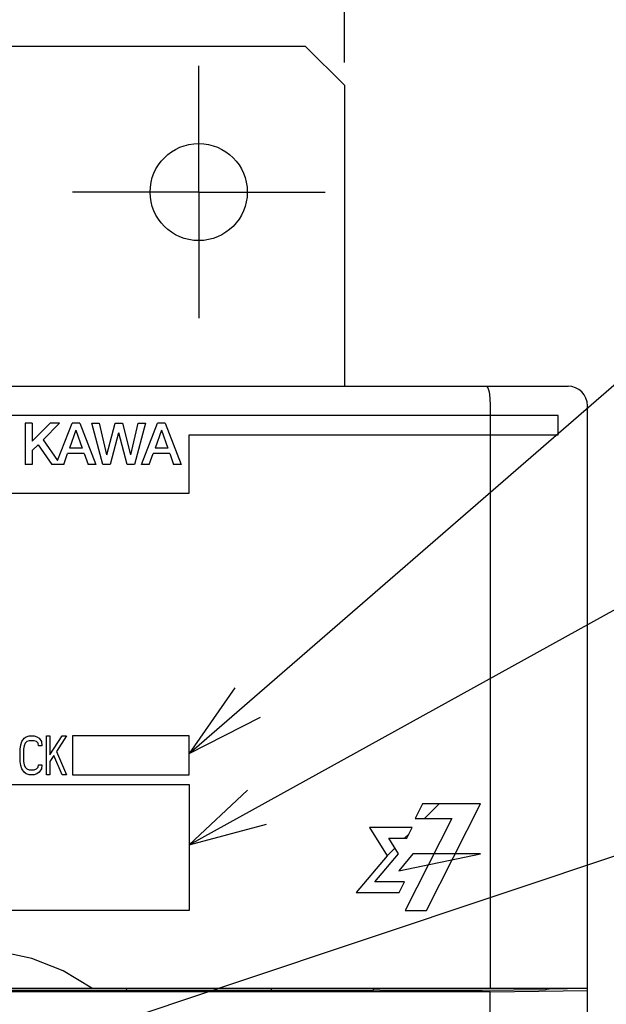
# Model space of a CAD drawing. Extents: x 58 to 816, y 33 to 569.
# Tile 10 of 22: x 454 to 484, y 402 to 453. Entities that reach past the tile are written whole.
import ezdxf

# ---------------------------------------------------------------- set-up
doc = ezdxf.new("R2010")
doc.units = 0
doc.header["$LTSCALE"] = 46.2
doc.linetypes.add('CENTER', pattern=[0.6, 0.375, -0.075, 0.075, -0.075])
doc.layers.get('0').update_dxf_attribs({"linetype": 'CONTINUOUS'})
for name, color, linetype in [('ALL_AXIS', 7, 'CONTINUOUS'), ('ALL_CURVE', 7, 'CONTINUOUS'), ('ALL_FEATURES', 7, 'CONTINUOUS'), ('ALL_NOTE', 7, 'CONTINUOUS')]:
    doc.layers.add(name, color=color, linetype=linetype)
doc.dimstyles.get("Standard").update_dxf_attribs({"dimtxt": 2.5, "dimasz": 2.5, "dimexe": 1.25, "dimexo": 0.625, "dimtad": 1, "dimcen": 2.5, "dimazin": 3, "dimtfac": 1, "dimtmove": 0, "dimatfit": 3})

# ---------------------------------------------------------------- blocks, each defined once
blk = doc.blocks.new('_OPEN')
at = {"color": 0, "linetype": 'BYBLOCK'}
for p, q in [((0, 0), (-1, 0.25)), ((-1, -0.25), (0, 0)), ((-1, 0), (0, 0))]:
    blk.add_line(p, q, dxfattribs=at)
blk = doc.blocks.new('*D13')
at = {"color": 2, "linetype": 'CONTINUOUS'}
for p, q in [((405.5, 450.557), (405.5, 476)), ((470.5, 450.666), (470.5, 476)), ((405.5, 474), (438, 474)), ((470.5, 474), (438, 474))]:
    blk.add_line(p, q, dxfattribs=at)
at = {"color": 2, "linetype": 'CONTINUOUS', "xscale": 4, "yscale": 4, "zscale": 4, "rotation": 180}
blk.add_blockref('_OPEN', (405.5, 474), dxfattribs=at)
at = {"color": 2, "linetype": 'CONTINUOUS', "xscale": 4, "yscale": 4, "zscale": 4}
blk.add_blockref('_OPEN', (470.5, 474), dxfattribs=at)

msp = doc.modelspace()

# ---------------------------------------------------------------- linework, layer by layer
at = {"layer": 'ALL_AXIS', "color": 7, "linetype": 'CENTER'}
for q in [(463, 450.5), (456.5, 444), (463, 437.5), (469.5, 444)]:
    msp.add_line((463, 444), q, dxfattribs=at)
at = {"layer": 'ALL_AXIS', "color": 3, "linetype": 'CONTINUOUS'}
msp.add_circle((463, 444), 2.5, dxfattribs=at)
at = {"layer": 'ALL_CURVE', "color": 4, "linetype": 'CONTINUOUS'}
for p, q in [((481.5, 432.5), (444.5, 432.5)), ((481.5, 431.5), (481.5, 432.5)), ((462.5, 428.5), (462.5, 431.5)), ((462.5, 431.5), (481.5, 431.5)), ((444.5, 428.5), (462.5, 428.5)), ((453.901, 415.702), (454.016, 415.872)), ((454.016, 415.872), (454.131, 415.957)), ((454.131, 415.957), (454.275, 416)), ((454.275, 415.745), (454.16, 415.702)), ((454.275, 416), (454.534, 416)), ((454.534, 415.745), (454.275, 415.745)), ((454.534, 416), (454.678, 415.957)), ((454.649, 415.702), (454.534, 415.745)), ((454.678, 415.957), (454.793, 415.872)), ((454.793, 415.872), (454.907, 415.702)), ((455.166, 414), (455.166, 416)), ((455.166, 416), (455.339, 416)), ((455.339, 415.021), (455.971, 416)), ((455.339, 416), (455.339, 415.021)), ((456.201, 416), (455.684, 415.191)), ((455.971, 416), (456.201, 416)), ((456.5, 416), (456.5, 414)), ((462.5, 416), (456.5, 416)), ((462.5, 414), (462.5, 416)), ((453.815, 415.319), (453.844, 415.532)), ((453.815, 414.681), (453.815, 415.319)), ((453.844, 415.532), (453.901, 415.702)), ((454.016, 415.489), (453.988, 415.319)), ((453.988, 415.319), (453.988, 414.681)), ((454.074, 415.617), (454.016, 415.489)), ((454.16, 415.702), (454.074, 415.617)), ((454.735, 415.617), (454.649, 415.702)), ((454.764, 415.489), (454.735, 415.617)), ((454.936, 415.489), (454.764, 415.489)), ((454.907, 415.702), (454.936, 415.489)), ((455.54, 414.979), (455.339, 414.681)), ((455.971, 414), (455.54, 414.979)), ((455.684, 415.191), (456.201, 414)), ((453.844, 414.468), (453.815, 414.681)), ((453.901, 414.298), (453.844, 414.468)), ((454.016, 414.128), (453.901, 414.298)), ((453.988, 414.681), (454.016, 414.511)), ((454.016, 414.511), (454.074, 414.383)), ((454.074, 414.383), (454.16, 414.298)), ((454.16, 414.298), (454.275, 414.255)), ((454.275, 414.255), (454.534, 414.255)), ((454.534, 414.255), (454.649, 414.298)), ((454.649, 414.298), (454.735, 414.383)), ((454.735, 414.383), (454.764, 414.511)), ((454.764, 414.511), (454.936, 414.511)), ((454.907, 414.298), (454.793, 414.128)), ((454.936, 414.511), (454.907, 414.298)), ((455.339, 414.681), (455.339, 414)), ((454.131, 414.043), (454.016, 414.128)), ((454.275, 414), (454.131, 414.043)), ((454.534, 414), (454.275, 414)), ((454.678, 414.043), (454.534, 414)), ((454.793, 414.128), (454.678, 414.043)), ((455.339, 414), (455.166, 414)), ((456.201, 414), (455.971, 414)), ((456.5, 414), (462.5, 414)), ((444.5, 413.5), (462.5, 413.5)), ((462.5, 413.5), (462.5, 407)), ((474.514, 412.5), (474.133, 411.74)), ((477.5, 412.5), (474.514, 412.5)), ((474.723, 407), (477.5, 412.5)), ((476.023, 411.74), (473.626, 407)), ((474.133, 411.74), (476.023, 411.74)), ((473.984, 411.272), (471.792, 411.272)), ((471.792, 411.272), (472.688, 409.819)), ((473.707, 410.725), (473.984, 411.272)), ((472.776, 410.725), (473.707, 410.725)), ((473.275, 409.916), (472.776, 410.725)), ((472.688, 409.819), (471.099, 407.935)), ((472.069, 408.483), (473.275, 409.916)), ((474.01, 409.916), (473.287, 409.047)), ((473.287, 409.047), (477.5, 409.916)), ((477.5, 409.916), (474.01, 409.916)), ((473.583, 408.483), (472.069, 408.483)), ((473.305, 407.935), (473.583, 408.483)), ((471.099, 407.935), (473.305, 407.935)), ((462.5, 407), (444.5, 407)), ((473.626, 407), (474.723, 407))]:
    msp.add_line(p, q, dxfattribs=at)
at = {"layer": 'ALL_CURVE', "color": 2, "linetype": 'CONTINUOUS'}
for p, q in [((474.609, 411.74), (475.369, 412.5)), ((473.595, 410.725), (473.822, 410.953)), ((472.688, 409.819), (473.088, 410.219))]:
    msp.add_line(p, q, dxfattribs=at)
at = {"layer": 'ALL_FEATURES', "color": 3, "linetype": 'CONTINUOUS'}
for p, q in [((468.5, 451.5), (407.5, 451.5)), ((470.5, 449.5), (468.5, 451.5)), ((470.5, 449.5), (470.5, 434))]:
    msp.add_line(p, q, dxfattribs=at)
at = {"layer": 'ALL_FEATURES', "color": 7, "linetype": 'CONTINUOUS'}
for p, q in [((394, 434), (482, 434)), ((478, 433), (478, 403)), ((483, 267), (483, 433)), ((454.067, 432.1), (454.067, 429.975)), ((454.439, 432.1), (454.067, 432.1)), ((455.352, 432.1), (454.439, 431.181)), ((454.439, 432.1), (454.439, 431.181)), ((455.845, 432.1), (454.993, 431.243)), ((455.845, 432.1), (455.352, 432.1)), ((455.741, 430.181), (456.482, 432.1)), ((456.879, 432.1), (456.482, 432.1)), ((456.879, 432.1), (457.7, 429.975)), ((458.059, 429.975), (457.496, 432.1)), ((457.496, 432.1), (457.877, 432.1)), ((457.877, 432.1), (458.263, 430.475)), ((458.27, 430.475), (458.693, 432.1)), ((458.693, 432.1), (459.072, 432.1)), ((459.072, 432.1), (459.495, 430.475)), ((459.502, 430.476), (459.888, 432.1)), ((460.27, 432.1), (459.703, 429.975)), ((459.888, 432.1), (460.27, 432.1)), ((460.062, 429.975), (460.883, 432.1)), ((461.279, 432.1), (460.883, 432.1)), ((461.279, 432.1), (462.1, 429.975)), ((456.677, 431.733), (456.354, 430.821)), ((456.684, 431.733), (457.006, 430.821)), ((458.88, 431.6), (458.443, 429.975)), ((459.317, 429.975), (458.886, 431.6)), ((461.077, 431.733), (460.754, 430.821)), ((461.085, 431.733), (461.406, 430.821)), ((454.74, 430.988), (454.439, 430.685)), ((454.74, 430.988), (455.439, 429.975)), ((454.993, 431.243), (455.741, 430.181)), ((454.439, 430.685), (454.439, 429.975)), ((456.055, 429.975), (456.252, 430.534)), ((457.107, 430.534), (456.252, 430.534)), ((457.006, 430.821), (456.354, 430.821)), ((457.107, 430.534), (457.304, 429.975)), ((460.455, 429.975), (460.653, 430.534)), ((461.507, 430.534), (460.653, 430.534)), ((461.406, 430.821), (460.754, 430.821)), ((461.507, 430.534), (461.704, 429.975)), ((454.439, 429.975), (454.067, 429.975)), ((456.055, 429.975), (455.439, 429.975)), ((457.7, 429.975), (457.304, 429.975)), ((458.443, 429.975), (458.059, 429.975)), ((459.703, 429.975), (459.317, 429.975)), ((460.455, 429.975), (460.062, 429.975)), ((462.1, 429.975), (461.704, 429.975)), ((478, 402.818), (442.395, 402.818)), ((443, 403), (483, 403)), ((471.977, 402.888), (445.035, 402.888)), ((459.274, 403), (459.276, 402.888)), ((466.726, 403), (466.724, 402.888)), ((471.977, 402.888), (472, 402.934)), ((472, 402.934), (472, 403)), ((472.025, 402.909), (472, 402.934)), ((472.325, 402.899), (477.537, 402.899)), ((478, 402.818), (483, 402.888)), ((478, 401.533), (478, 402.818)), ((481.035, 402.985), (481.958, 402.979)), ((481.958, 402.979), (481.961, 403)), ((481.958, 402.979), (481.958, 403))]:
    msp.add_line(p, q, dxfattribs=at)
for points in [[(477.807, 434), (477.88, 433.925), (477.943, 433.711), (477.985, 433.386), (478, 433)], [(457.5, 403), (456.019, 403.899), (454.411, 404.527), (452.724, 404.887), (451.002, 405), (449.279, 404.887), (447.591, 404.527), (445.981, 403.899), (444.5, 403)], [(472.325, 402.899), (472.212, 402.899), (472.116, 402.902), (472.051, 402.905), (472.025, 402.909)], [(477.537, 402.899), (477.575, 402.899), (480.844, 402.945)], [(480.975, 402.948), (480.917, 402.946), (480.844, 402.945)], [(481.033, 402.964), (481.017, 402.953), (480.975, 402.948)], [(481.033, 402.964), (481.034, 402.973), (481.035, 402.985)]]:
    msp.add_lwpolyline(points, dxfattribs=at)
msp.add_arc((482, 433), 1, 0, 90, dxfattribs=at)
at = {"layer": 'ALL_NOTE', "color": 2, "linetype": 'CONTINUOUS'}
for p, q in [((462.5, 415.086), (495, 443.294)), ((462.5, 410.386), (495, 428.357)), ((447.383, 397.448), (495, 413.36))]:
    msp.add_line(p, q, dxfattribs=at)
for points in [[(464.865, 418.464), (462.5, 415.086), (466.176, 416.953)], [(465.517, 413.197), (462.5, 410.386), (466.484, 411.446)]]:
    msp.add_lwpolyline(points, dxfattribs=at)

# ---------------------------------------------------------------- dimensions: what is measured, and where the dimension line sits
at = {"color": 2, "linetype": 'CONTINUOUS'}
dim = msp.add_linear_dim(base=(470.5, 474), p1=(405.5, 450.557), p2=(470.5, 450.666), dimstyle='Standard', dxfattribs=at)
dim.commit()
dim.dimension.update_dxf_attribs({"geometry": '*D13', "text_midpoint": (432.496, 475.6), "dimtype": 128})

doc.saveas('drawing.dxf')
